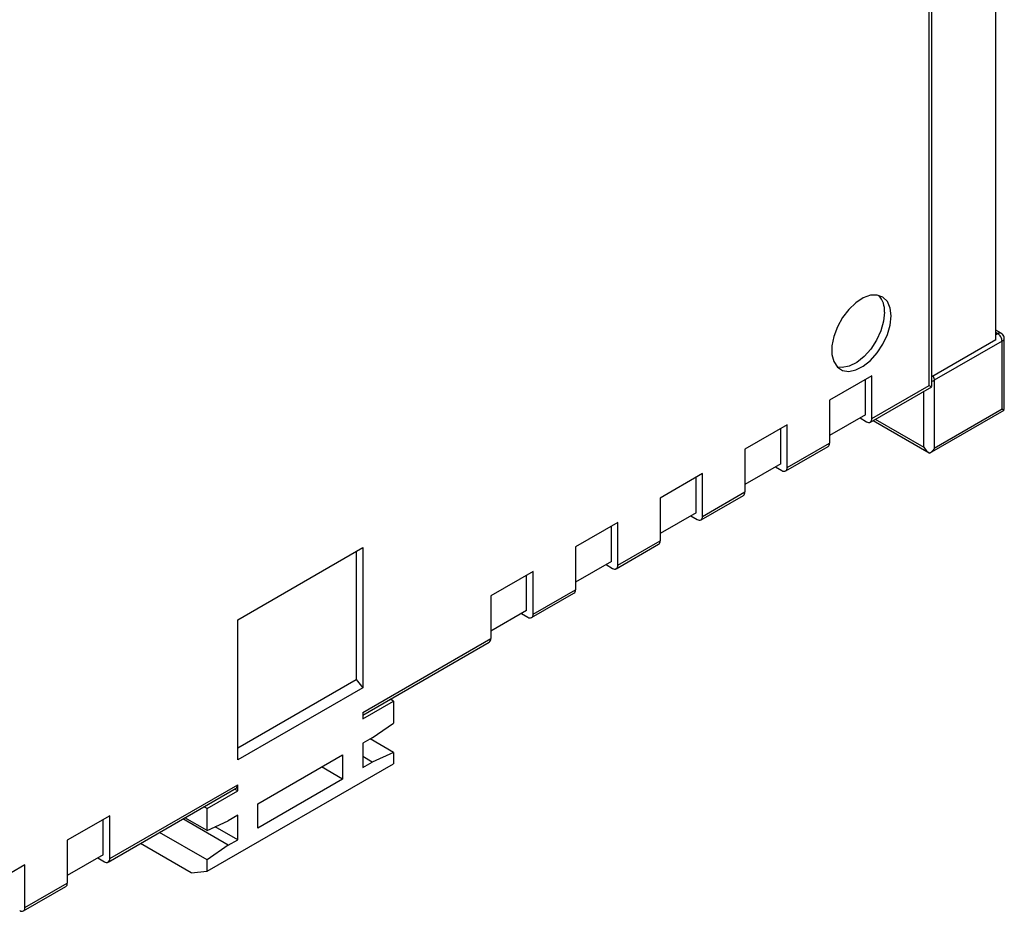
# Model space of a CAD drawing. Header units: millimetres. Extents: x 0 to 559, y 0 to 432.
# Tile 18 of 24: x 372 to 405, y 259 to 289. Entities that reach past the tile are written whole.
import ezdxf

# ---------------------------------------------------------------- set-up
doc = ezdxf.new("R2010")
doc.units = ezdxf.units.MM
doc.header["$LTSCALE"] = 2

msp = doc.modelspace()

# ---------------------------------------------------------------- linework, layer by layer
for p, q in [((402.299, 276.961), (402.299, 350.044)), ((402.387, 276.93), (402.387, 350.166)), ((404.527, 278.487), (404.527, 300.17)), ((404.709, 278.711), (404.527, 278.816)), ((404.594, 278.693), (404.527, 278.731)), ((404.594, 278.693), (404.527, 278.654)), ((404.809, 276.168), (404.809, 278.538)), ((404.527, 278.487), (402.387, 277.251)), ((404.735, 278.448), (402.473, 277.141)), ((404.735, 276.17), (404.735, 278.448)), ((400.39, 277.287), (398.976, 276.47)), ((400.39, 275.859), (400.39, 277.287)), ((400.172, 275.983), (400.172, 277.161)), ((400.338, 275.744), (402.385, 276.926)), ((400.39, 275.859), (402.299, 276.961)), ((402.473, 277.141), (402.473, 274.863)), ((402.119, 274.904), (402.119, 276.772)), ((398.976, 276.47), (398.976, 275.042)), ((400.172, 275.983), (398.976, 275.293)), ((399.997, 275.882), (400.213, 275.757)), ((402.317, 274.706), (404.808, 276.144)), ((404.735, 276.17), (402.473, 274.863)), ((397.562, 275.654), (396.148, 274.837)), ((397.562, 274.226), (397.562, 275.654)), ((400.428, 275.796), (402.296, 274.718)), ((400.501, 275.838), (402.119, 274.904)), ((397.344, 274.351), (397.344, 275.528)), ((397.51, 274.112), (398.924, 274.928)), ((397.562, 274.226), (398.976, 275.042)), ((396.148, 274.837), (396.148, 273.41)), ((397.344, 274.351), (396.148, 273.66)), ((397.168, 274.249), (397.385, 274.124)), ((394.733, 274.021), (393.319, 273.205)), ((394.733, 272.593), (394.733, 274.021)), ((394.516, 272.718), (394.516, 273.895)), ((394.682, 272.479), (396.096, 273.295)), ((394.733, 272.593), (396.148, 273.41)), ((393.319, 273.205), (393.319, 271.777)), ((394.516, 272.718), (393.319, 272.027)), ((394.34, 272.616), (394.557, 272.491)), ((391.905, 272.388), (390.491, 271.572)), ((391.687, 271.085), (391.687, 272.262)), ((391.905, 270.96), (391.905, 272.388)), ((391.853, 270.846), (393.267, 271.662)), ((391.905, 270.96), (393.319, 271.777)), ((379.212, 269.144), (383.384, 271.552)), ((383.166, 271.426), (383.166, 267.142)), ((383.384, 271.552), (383.384, 266.871)), ((390.491, 271.572), (390.491, 270.144)), ((391.687, 271.085), (390.491, 270.394)), ((391.511, 270.983), (391.728, 270.858)), ((389.076, 270.755), (387.662, 269.939)), ((388.859, 269.452), (388.859, 270.63)), ((389.076, 269.328), (389.076, 270.755)), ((389.025, 269.213), (390.439, 270.029)), ((389.076, 269.328), (390.491, 270.144)), ((387.662, 269.939), (387.662, 268.511)), ((388.859, 269.452), (387.662, 268.761)), ((388.683, 269.351), (388.9, 269.225)), ((379.212, 264.462), (379.212, 269.144)), ((383.384, 266.042), (387.662, 268.511)), ((383.384, 265.957), (387.61, 268.397)), ((379.212, 264.859), (383.166, 267.142)), ((383.166, 267.142), (383.384, 266.871)), ((383.384, 266.871), (379.212, 264.462)), ((383.384, 265.836), (384.41, 266.428)), ((384.41, 266.428), (384.305, 266.488)), ((384.41, 266.428), (384.41, 265.693)), ((383.384, 266.042), (383.384, 265.836)), ((383.702, 265.203), (384.41, 265.693)), ((383.702, 265.203), (383.384, 265.02)), ((384.41, 264.713), (383.632, 265.163)), ((383.384, 265.02), (383.384, 264.203)), ((384.41, 264.713), (383.702, 264.387)), ((384.41, 264.713), (384.41, 264.332)), ((379.884, 262.999), (382.712, 264.632)), ((382.712, 264.632), (382.712, 263.815)), ((383.702, 264.387), (383.384, 264.571)), ((383.384, 264.203), (383.702, 264.387)), ((378.187, 260.74), (384.41, 264.332)), ((382.712, 263.815), (382.005, 264.224)), ((382.712, 263.815), (379.884, 262.183)), ((374.883, 261.049), (379.161, 263.519)), ((374.934, 261.163), (379.212, 263.633)), ((378.187, 262.836), (379.212, 263.428)), ((379.212, 263.428), (379.108, 263.488)), ((379.212, 263.428), (379.212, 263.633)), ((378.187, 262.836), (378.082, 262.896)), ((378.187, 262.101), (378.187, 262.836)), ((379.884, 262.183), (379.884, 262.999)), ((374.934, 262.591), (373.52, 261.775)), ((374.717, 261.288), (374.717, 262.466)), ((374.934, 261.163), (374.934, 262.591)), ((378.894, 261.611), (377.375, 262.488)), ((378.187, 262.101), (377.446, 262.529)), ((378.187, 262.101), (378.894, 262.428)), ((379.212, 262.611), (378.894, 262.428)), ((379.212, 261.795), (379.212, 262.611)), ((379.212, 261.795), (378.462, 262.228)), ((373.52, 261.775), (373.52, 260.347)), ((378.187, 261.121), (376.597, 262.039)), ((378.894, 261.611), (379.212, 261.795)), ((377.657, 260.692), (375.961, 261.671)), ((378.894, 261.611), (378.187, 261.121)), ((374.717, 261.288), (373.52, 260.597)), ((374.541, 261.187), (374.758, 261.061)), ((378.187, 260.74), (378.187, 261.121)), ((372.106, 260.958), (370.692, 260.142)), ((372.106, 259.531), (372.106, 260.958)), ((377.657, 260.692), (378.187, 260.74)), ((372.054, 259.416), (373.468, 260.233)), ((372.106, 259.531), (373.52, 260.347))]:
    msp.add_line(p, q)
at = {"flags": 128}
for points in [[(401.027, 279.287), (400.995, 279.553), (400.904, 279.767), (400.758, 279.915), (400.567, 279.987), (400.343, 279.979), (400.099, 279.892), (399.851, 279.731), (399.615, 279.507), (399.406, 279.232), (399.236, 278.925), (399.116, 278.605), (399.054, 278.292), (399.054, 278.005), (399.116, 277.763), (399.236, 277.581), (399.406, 277.471), (399.615, 277.438), (399.851, 277.486), (400.099, 277.611), (400.343, 277.805), (400.567, 278.057), (400.758, 278.35), (400.904, 278.666), (400.995, 278.985), (401.027, 279.287)], [(400.809, 279.413), (400.778, 279.111), (400.686, 278.791), (400.54, 278.475), (400.349, 278.182), (400.125, 277.931), (399.881, 277.736), (399.633, 277.611), (399.397, 277.564), (399.236, 277.581)]]:
    msp.add_lwpolyline(points, dxfattribs=at)
for centre, radius, start, end in [((400.047, 279.47), 0.764, 355.707, 41.5003), ((400.282, 275.841), 0.109, 230.7967, 9.214), ((398.857, 275.027), 0.12, 304.0564, 7.2558), ((397.454, 274.209), 0.109, 230.7967, 9.214), ((396.029, 273.394), 0.12, 304.0564, 7.2558), ((394.626, 272.576), 0.109, 230.7967, 9.214), ((393.2, 271.762), 0.12, 304.0564, 7.2558), ((391.797, 270.943), 0.109, 230.7967, 9.214), ((390.372, 270.129), 0.12, 304.0564, 7.2558), ((388.969, 269.31), 0.109, 230.7967, 9.214), ((387.543, 268.496), 0.12, 304.0564, 7.2558), ((379.093, 263.618), 0.12, 304.0563, 7.2558), ((374.827, 261.146), 0.109, 230.7967, 9.214), ((373.401, 260.332), 0.12, 304.0564, 7.2558), ((371.998, 259.513), 0.109, 230.7967, 9.214)]:
    msp.add_arc(centre, radius, start, end)
for centre, major_axis, ratio, start_param, end_param in [((404.559, 278.509), (0.156, 0.198), 0.454258, 0.067376, 0.851606), ((404.559, 278.509), (0.249, 0.036), 0.454148, 5.431523, 6.211799), ((402.296, 277.203), (0.249, 0.036), 0.454148, 5.020552, 5.431523), ((402.296, 275.006), (-0.177, 0.306), 0.577335, 1.570756, 2.442754)]:
    msp.add_ellipse(centre, major_axis=major_axis, ratio=ratio, start_param=start_param, end_param=end_param)
for points, knots in [([(404.735, 278.448), (404.735, 278.486), (404.721, 278.539), (404.666, 278.635), (404.627, 278.673), (404.594, 278.693)], [0, 0, 0, 0, 0.5, 0.5, 1, 1, 1, 1]), ([(404.806, 278.535), (404.807, 278.54), (404.812, 278.568), (404.794, 278.62), (404.759, 278.677), (404.723, 278.7), (404.708, 278.71)], [0, 0, 0, 0, 0.0622463, 0.3999519, 0.7417777, 1, 1, 1, 1]), ([(402.433, 277.278), (402.444, 277.255), (402.467, 277.209), (402.471, 277.164), (402.473, 277.141)], [0, 0, 0, 0, 0.488093, 1, 1, 1, 1]), ([(402.299, 276.961), (402.3, 276.961), (402.313, 276.954), (402.35, 276.938), (402.385, 276.922), (402.384, 276.929), (402.383, 276.93)], [0, 0, 0, 0, 0.011513, 0.259236, 0.779114, 1, 1, 1, 1]), ([(404.808, 276.144), (404.805, 276.142), (404.796, 276.144), (404.778, 276.151), (404.771, 276.154), (404.758, 276.159), (404.754, 276.161), (404.747, 276.164), (404.745, 276.165), (404.741, 276.167), (404.74, 276.167), (404.738, 276.169), (404.737, 276.171), (404.735, 276.17)], [0, 0, 0, 0, 0.5, 0.5, 0.75, 0.75, 0.875, 0.875, 0.9375, 0.9375, 0.96875, 0.96875, 1, 1, 1, 1]), ([(402.473, 274.863), (402.471, 274.862), (402.47, 274.859), (402.468, 274.855), (402.466, 274.853), (402.462, 274.848), (402.46, 274.844), (402.452, 274.832), (402.446, 274.824), (402.429, 274.802), (402.417, 274.788), (402.378, 274.748), (402.349, 274.724), (402.317, 274.706)], [0, 0, 0, 0, 0.03125, 0.03125, 0.0625, 0.0625, 0.125, 0.125, 0.25, 0.25, 0.5, 0.5, 1, 1, 1, 1])]:
    msp.add_open_spline(points, degree=3, knots=knots)

doc.saveas('drawing.dxf')
